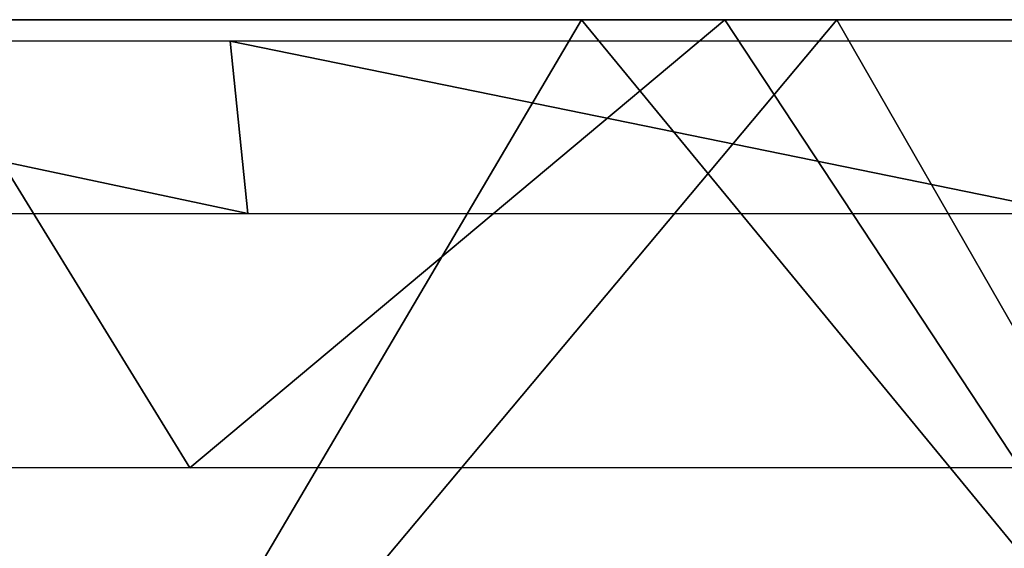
# Model space of a CAD drawing. Header units: millimetres. Extents: x -125 to 125, y -46 to 12.
# Tile 72 of 256: x -72.13 to -65.35, y 5.3 to 8.94. Entities that reach past the tile are written whole.
import ezdxf

# ---------------------------------------------------------------- set-up
doc = ezdxf.new("R2010")
doc.units = ezdxf.units.MM
doc.header["$LTSCALE"] = 26.699852
for name, color, linetype in [('180', 7, 'CONTINUOUS'), ('182', 7, 'CONTINUOUS'), ('183', 7, 'CONTINUOUS'), ('4', 7, 'CONTINUOUS')]:
    doc.layers.add(name, color=color, linetype=linetype)

msp = doc.modelspace()

# ---------------------------------------------------------------- linework, layer by layer
at = {"layer": '180', "color": 2, "linetype": 'CONTINUOUS'}
for points in [[(-76.457, 5.8556, 95.874), (-72.8601, 8.9417, 99.2765), (-70.961, 5.8556, 100.0101), (-76.457, 5.8556, 95.874)], [(-72.8601, 8.9417, 99.2765), (-67.2763, 8.9417, 103.1422), (-70.961, 5.8556, 100.0101), (-72.8601, 8.9417, 99.2765)], [(-70.961, 5.8556, 100.0101), (-67.2763, 8.9417, 103.1422), (-65.2417, 5.8556, 103.8316), (-70.961, 5.8556, 100.0101)], [(-67.2763, 8.9417, 103.1422), (-61.4878, 8.9417, 106.6943), (-65.2417, 5.8556, 103.8316), (-67.2763, 8.9417, 103.1422)]]:
    msp.add_3dface(points, dxfattribs=at)
at = {"layer": '182', "color": 7, "linetype": 'CONTINUOUS'}
for points in [[(-72.4355, 1.8685, -101.7214), (-66.504, 8.9417, -105.8405), (-62.4383, 1.8685, -108.1463), (-72.4355, 1.8685, -101.7214)], [(-72.3339, 8.9417, -101.9451), (-66.504, 8.9417, -105.8405), (-72.4355, 1.8685, -101.7214), (-72.3339, 8.9417, -101.9451)], [(-66.504, 8.9417, -105.8405), (-60.4649, 8.9417, -109.4029), (-62.4383, 1.8685, -108.1463), (-66.504, 8.9417, -105.8405)]]:
    msp.add_3dface(points, dxfattribs=at)
at = {"layer": '183', "color": 7, "linetype": 'CONTINUOUS'}
for points in [[(-68.2639, 8.9417, 104.7141), (-73.9343, 8.9417, 100.7905), (-72.4355, 1.8685, 101.7214), (-68.2639, 8.9417, 104.7141)], [(-62.4383, 1.8685, 108.1463), (-68.2639, 8.9417, 104.7141), (-72.4355, 1.8685, 101.7214), (-62.4383, 1.8685, 108.1463)], [(-62.3858, 8.9417, 108.319), (-68.2639, 8.9417, 104.7141), (-62.4383, 1.8685, 108.1463), (-62.3858, 8.9417, 108.319)]]:
    msp.add_3dface(points, dxfattribs=at)
at = {"layer": '4', "linetype": 'CONTINUOUS'}
for points in [[(-70.6822, 8.7934, 99.6173), (-76.1566, 8.7934, 95.4974), (-70.5611, 7.6066, 99.4466), (-70.6822, 8.7934, 99.6173)], [(-70.5611, 7.6066, 99.4466), (-76.1566, 8.7934, 95.4974), (-76.0261, 7.6066, 95.3337), (-70.5611, 7.6066, 99.4466)], [(-64.9854, 8.7934, 103.4237), (-70.6822, 8.7934, 99.6173), (-64.8741, 7.6066, 103.2465), (-64.9854, 8.7934, 103.4237)], [(-64.8741, 7.6066, 103.2465), (-70.6822, 8.7934, 99.6173), (-70.5611, 7.6066, 99.4466), (-64.8741, 7.6066, 103.2465)]]:
    msp.add_3dface(points, dxfattribs=at)

doc.saveas('drawing.dxf')
